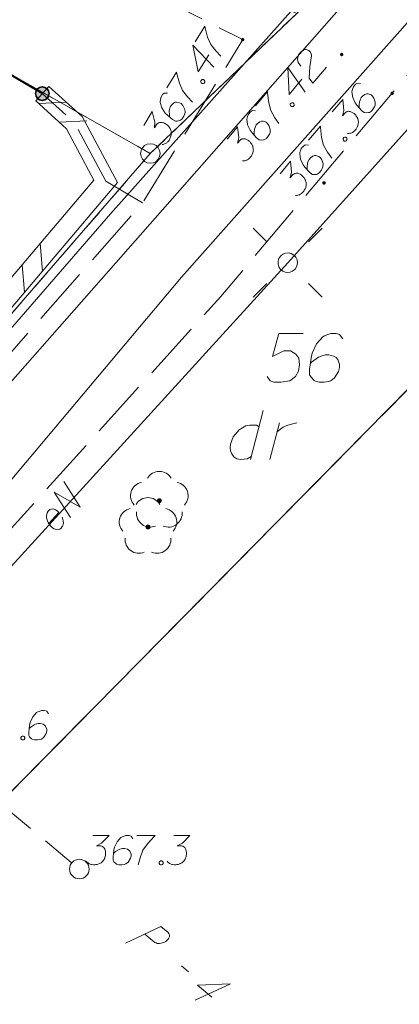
# Model space of a CAD drawing. Header units: metres. Extents: x 5555129 to 5556676, y 5635595 to 5636517.
# Tile 98 of 256: x 5555373 to 5555382, y 5636394 to 5636419. Entities that reach past the tile are written whole.
import ezdxf

# ---------------------------------------------------------------- set-up
doc = ezdxf.new("R2010")
doc.units = ezdxf.units.M
doc.header["$MEASUREMENT"] = 0
for name, pattern in [('03-linia 3 1', [2, 1.5, -0.5]), ('L_0_04', [1.5, 1, -0.5]), ('L_0_06', [2, 1.5, -0.5]), ('PRZER1-1', [2, 1, -1]), ('PRZER3-1', [4, 3, -1])]:
    doc.linetypes.add(name, pattern=pattern)
for name, color, linetype, lineweight in [('#digitalizacja', 7, 'Continuous', 18), ('#przekroje', 7, 'L_0_04', 18), ('#skartowane', 7, 'Continuous', 18), ('#zmodyfikowane', 7, 'Continuous', 18)]:
    doc.layers.add(name, color=color, linetype=linetype, lineweight=lineweight)
for name, color, linetype, lineweight, true_color in [('GEPPGD', 7, 'Continuous', 18, 0x008000), ('GESDZI', 7, 'Continuous', 18, 0x0a0909), ('GESDZI_O', 7, 'Continuous', 18, 0x0a0909), ('GESKKL', 7, 'PRZER3-1', 18, 0x008000), ('GESUZY', 7, 'PRZER1-1', 18, 0x008000), ('GESUZY_O', 7, 'PRZER1-1', 18, 0x008000), ('GULENN', 1, 'Continuous', 18, 0xff0000), ('GULENN_O', 1, 'Continuous', 18, 0xff0000)]:
    doc.layers.add(name, color=color, linetype=linetype, lineweight=lineweight, true_color=true_color)

# ---------------------------------------------------------------- blocks, each defined once
blk = doc.blocks.new('EPPGS')
at = {"color": 0, "flags": 128}
blk.add_lwpolyline([(0.5, 0), (0.475528, -0.154508), (0.404508, -0.293893), (0.293893, -0.404508), (0.154508, -0.475528), (0, -0.5), (-0.154508, -0.475528), (-0.293893, -0.404508), (-0.404508, -0.293893), (-0.475528, -0.154508), (-0.5, 0), (-0.475528, 0.154508), (-0.404508, 0.293893), (-0.293893, 0.404508), (-0.154508, 0.475528), (0, 0.5), (0.154508, 0.475528), (0.293893, 0.404508), (0.404508, 0.293893), (0.475528, 0.154508), (0.5, 0)], close=True, dxfattribs=at)
blk = doc.blocks.new('EPPGN')
blk.add_hatch(color=0).paths.add_polyline_path([(0, -0.09), (-0.027812, -0.085595), (-0.052901, -0.072812), (-0.072812, -0.052901), (-0.085595, -0.027812), (-0.09, 0), (-0.085595, 0.027812), (-0.072812, 0.052901), (-0.052901, 0.072812), (-0.027812, 0.085595), (0, 0.09), (0.027812, 0.085595), (0.052901, 0.072812), (0.072812, 0.052901), (0.085595, 0.027812), (0.09, 0), (0.085595, -0.027812), (0.072812, -0.052901), (0.052901, -0.072812), (0.027812, -0.085595)])
blk = doc.blocks.new('SUSM01_01_2')
at = {"color": 0, "flags": 128}
for points in [[(-0.353553, 0.353553), (-0.212132, 0.212132)], [(0.353553, 0.353553), (0.212132, 0.212132)], [(-0.353553, -0.353553), (-0.212132, -0.212132)], [(0.353553, -0.353553), (0.212132, -0.212132)]]:
    blk.add_lwpolyline(points, dxfattribs=at)
blk.add_lwpolyline([(0.1, 0), (0.093969, -0.034202), (0.076604, -0.064279), (0.05, -0.086603), (0.025882, -0.096593), (0, -0.1), (-0.025882, -0.096593), (-0.05, -0.086603), (-0.073305, -0.068017), (-0.090097, -0.043388), (-0.098883, -0.014904), (-0.098883, 0.014904), (-0.090097, 0.043388), (-0.073305, 0.068017), (-0.05, 0.086603), (-0.022252, 0.097493), (0.007473, 0.09972), (0.036534, 0.093087), (0.062349, 0.078183), (0.082624, 0.056332), (0.095557, 0.029476), (0.1, 0)], close=True, dxfattribs=at)
blk = doc.blocks.new('OBOP02_01')
at = {"linetype": 'Continuous', "lineweight": 18}
blk.add_hatch(color=0, dxfattribs=at).paths.add_polyline_path([(0, -0.1, 1), (0, 0.1, 1)])
at = {"color": 0, "linetype": 'Continuous', "lineweight": 18}
blk.add_circle((0, 0), 0.1, dxfattribs=at)
for centre, radius, start, end in [((0, 0.8), 0.7, 29.8459, 150.1541), ((-0.77, 0.25), 0.7, 101.6336, 222.6627), ((0.77, 0.25), 0.7, 317.3373, 78.3664), ((-0.46, -0.64), 0.71, 174.3693, 292.5572), ((0.46, -0.64), 0.71, 247.4428, 5.6307)]:
    blk.add_arc(centre, radius, start, end, dxfattribs=at)
blk = doc.blocks.new('SLU')
at = {"color": 0, "linetype": 'Continuous', "lineweight": 18}
blk.add_wipeout([(0, -0.5), (0.25, -0.433), (0.433, -0.25), (0.5, 0), (0.433, 0.25), (0.25, 0.433), (0, 0.5), (-0.25, 0.433), (-0.433, 0.25), (-0.5, 0), (-0.433, -0.25), (-0.25, -0.433)], dxfattribs=at)
blk.add_circle((0, 0), 0.5, dxfattribs=at)
blk = doc.blocks.new('*U1661')
at = {"layer": 'GESUZY_O', "color": 96, "linetype": 'ByBlock', "lineweight": 18, "true_color": 0x008000}
blk.add_line((5555378.836, 5636408.883), (5555378.511, 5636407.633), dxfattribs=at)
at = {"layer": 'GESUZY_O', "color": 96, "linetype": 'ByBlock', "lineweight": 18, "true_color": 0x008000, "flags": 128}
blk.add_lwpolyline([(5555378.728, 5636408.47), (5555378.659, 5636408.509), (5555378.492, 5636408.509), (5555378.393, 5636408.489), (5555378.216, 5636408.391), (5555378.068, 5636408.214), (5555377.999, 5636408.027), (5555377.99, 5636407.928), (5555377.999, 5636407.85), (5555378.029, 5636407.781), (5555378.088, 5636407.702), (5555378.157, 5636407.653), (5555378.265, 5636407.633), (5555378.344, 5636407.643), (5555378.423, 5636407.653), (5555378.531, 5636407.712)], dxfattribs=at)
blk = doc.blocks.new('*U1662')
at = {"layer": 'GESUZY_O', "color": 96, "linetype": 'ByBlock', "lineweight": 18, "true_color": 0x008000}
blk.add_line((5555379.003, 5636407.633), (5555379.249, 5636408.568), dxfattribs=at)
at = {"layer": 'GESUZY_O', "color": 96, "linetype": 'ByBlock', "lineweight": 18, "true_color": 0x008000, "flags": 128}
blk.add_lwpolyline([(5555379.19, 5636408.342), (5555379.239, 5636408.381), (5555379.348, 5636408.46), (5555379.466, 5636408.509), (5555379.554, 5636408.539), (5555379.692, 5636408.568)], dxfattribs=at)

msp = doc.modelspace()

# ---------------------------------------------------------------- hatches: boundary and pattern name
at = {"layer": '#skartowane', "linetype": 'Continuous', "lineweight": 18}
h = msp.add_hatch(color=7, dxfattribs=at)
edge = h.paths.add_edge_path()
edge.add_arc((5555378.31, 5636418.36), 0.045, 0, 360)
h = msp.add_hatch(color=7, dxfattribs=at)
edge = h.paths.add_edge_path()
edge.add_arc((5555380.84, 5636417.98), 0.045, 0, 360)
at = {"layer": '#skartowane', "linetype": 'Continuous', "lineweight": 35}
h = msp.add_hatch(color=7, dxfattribs=at)
edge = h.paths.add_edge_path()
edge.add_arc((5555373.19, 5636416.98), 0.175, 0, 360)
at = {"layer": '#skartowane', "linetype": 'Continuous', "lineweight": 18}
h = msp.add_hatch(color=7, dxfattribs=at)
edge = h.paths.add_edge_path()
edge.add_arc((5555382.13, 5636416.99), 0.045, 0, 360)
h = msp.add_hatch(color=7, dxfattribs=at)
edge = h.paths.add_edge_path()
edge.add_arc((5555374.14, 5636397.17), 0.045, 0, 360)

# ---------------------------------------------------------------- linework, layer by layer
at = {"layer": '#digitalizacja', "color": 1, "linetype": 'Continuous', "lineweight": 18, "flags": 128}
msp.add_lwpolyline([(5555369.80743, 5636408.0061), (5555374.93344, 5636413.90969), (5555379.67803, 5636419.23621)], dxfattribs=at)
at = {"layer": '#przekroje', "color": 7, "linetype": 'Continuous'}
msp.add_line((5555376.74265, 5636394.69183), (5555376.92633, 5636394.54095), dxfattribs=at)
at = {"layer": '#przekroje', "color": 7, "lineweight": 18, "flags": 128}
msp.add_lwpolyline([(5555360.58958, 5636408.439), (5555374.13592, 5636397.16746)], dxfattribs=at)
at = {"layer": '#przekroje', "color": 7, "linetype": 'Continuous', "flags": 128}
for points in [[(5555375.31874, 5636395.27454), (5555376.22156, 5636395.69765), (5555376.40525, 5636395.54677), (5555376.42487, 5636395.52141), (5555376.43173, 5636395.50668), (5555376.43942, 5636395.47278), (5555376.43865, 5636395.44597), (5555376.42764, 5636395.41834), (5555376.41055, 5636395.38645), (5555376.37738, 5636395.34958), (5555376.34589, 5636395.32042), (5555376.31172, 5636395.30257), (5555376.28362, 5636395.28897), (5555376.25122, 5636395.2789), (5555376.22483, 5636395.27314), (5555376.18812, 5636395.26661), (5555376.15309, 5636395.2678), (5555376.12838, 5636395.26975), (5555376.09506, 5636395.27878), (5555376.06782, 5636395.29206), (5555375.81156, 5636395.50256)], [(5555377.52113, 5636393.89656), (5555377.15381, 5636394.19827), (5555377.99833, 5636394.2382), (5555377.09551, 5636393.81509)]]:
    msp.add_lwpolyline(points, dxfattribs=at)
at = {"layer": '#przekroje', "color": 7}
msp.add_point((5555374.13592, 5636397.16746), dxfattribs=at)
at = {"layer": '#skartowane', "color": 7, "linetype": 'Continuous', "lineweight": 35}
msp.add_line((5555361.38, 5636423.9), (5555373.19, 5636416.98), dxfattribs=at)
at = {"layer": '#skartowane', "color": 36, "linetype": 'Continuous', "lineweight": 18, "true_color": 0x803300}
msp.add_line((5555359.31, 5636394.76), (5555383.1, 5636421.78), dxfattribs=at)
at = {"layer": '#skartowane', "color": 7, "linetype": 'Continuous', "lineweight": 18}
for p, q in [((5555373.35749, 5636417.1656), (5555373.02251, 5636416.7944)), ((5555373.80556, 5636416.76124), (5555373.09938, 5636416.72503)), ((5555374.33051, 5636416.28751), (5555373.62433, 5636416.25129)), ((5555373.19028, 5636412.44359), (5555373.13235, 5636413.14832)), ((5555372.73294, 5636411.90431), (5555372.675, 5636412.60904))]:
    msp.add_line(p, q, dxfattribs=at)
at = {"layer": '#skartowane', "color": 7, "linetype": '03-linia 3 1', "lineweight": 18}
msp.add_line((5555375.75, 5636414.19), (5555374.81, 5636414.74), dxfattribs=at)
at = {"layer": '#skartowane', "color": 7, "linetype": 'L_0_06', "lineweight": 18, "flags": 128}
msp.add_lwpolyline([(5555466.73, 5636461.06), (5555459.42, 5636465.04), (5555457.02, 5636465.41), (5555452.63, 5636465.61), (5555446.85, 5636465.37), (5555441.62, 5636464.51), (5555435.7, 5636462.77), (5555429.61, 5636460.27), (5555423.1, 5636457.3), (5555417.2, 5636453.95), (5555413.63, 5636451.67), (5555409.04, 5636447.68), (5555404.73, 5636443.33), (5555401.32, 5636439.67), (5555382.13, 5636416.99), (5555377.75, 5636411.8), (5555368.65, 5636401.73), (5555358.12, 5636389.68), (5555351.83, 5636382.05), (5555348.89, 5636378.21), (5555346.63, 5636374.93), (5555343.77, 5636370.29), (5555340.53, 5636363.52), (5555337.7, 5636355.88), (5555335.13, 5636347.53), (5555332.44, 5636339.45), (5555328.49, 5636328.74), (5555326.7, 5636324.3), (5555322.46, 5636312.61), (5555317.05, 5636297.8), (5555313.91, 5636289.91), (5555311.07, 5636291.5), (5555314.46, 5636298.64), (5555320.4, 5636315), (5555321.1, 5636318.34), (5555320.31, 5636318.97), (5555318.92, 5636319.26), (5555318.24, 5636323.4), (5555317.55, 5636325.21), (5555315.06, 5636326.83), (5555316.44, 5636329.16), (5555319.62, 5636328.9), (5555323.95, 5636328.36), (5555325.47, 5636329.83), (5555326.77, 5636332.37), (5555329.72, 5636340.51), (5555332.43, 5636348.61), (5555334.87, 5636356.71), (5555337.79, 5636364.47), (5555340.99, 5636371.16), (5555344.19, 5636376.65), (5555346.4, 5636379.74), (5555349.41, 5636383.74), (5555355.85, 5636391.61), (5555363.7, 5636400.4), (5555366.42, 5636403.59), (5555375.75, 5636414.19), (5555378.31, 5636418.36), (5555373.52, 5636420.79), (5555376.43, 5636424.38), (5555377.28, 5636425.23), (5555380.03, 5636423.16), (5555380.65, 5636423.75), (5555382.52, 5636422.14), (5555399.27, 5636441.57), (5555402.64, 5636445.3), (5555406.76, 5636449.37), (5555411.7, 5636453.77), (5555415.38, 5636456.22), (5555420.94, 5636459.52), (5555420.73, 5636460.05), (5555422.54, 5636460.95), (5555422.89, 5636460.42), (5555428.37, 5636462.98), (5555434.53, 5636465.46), (5555440.65, 5636467.74), (5555449.09, 5636469.87), (5555449.84, 5636470.61), (5555452.54, 5636472.11), (5555453.14, 5636471.36), (5555454.76, 5636472.78), (5555456.32, 5636474.81), (5555457.67, 5636477.44), (5555459.8, 5636481.39), (5555462.71, 5636485.66), (5555464.78, 5636483.78), (5555461.58, 5636479.17), (5555460.92, 5636476.08), (5555461.24, 5636473.64), (5555465.24, 5636467.56), (5555467.69, 5636464.02), (5555466.73, 5636461.06)], close=True, dxfattribs=at)
at = {"layer": '#skartowane', "color": 7, "linetype": 'Continuous', "lineweight": 18, "flags": 128}
for points in [[(5555377.09174, 5636418.3028), (5555377.33889, 5636418.7054), (5555377.34867, 5636418.6648), (5555377.41502, 5636418.42307), (5555377.49414, 5636418.23592), (5555377.62318, 5636418.07355), (5555377.74944, 5636417.94061)], [(5555377.44184, 5636417.97013), (5555377.17614, 5636417.53733), (5555377.03924, 5636418.21729), (5555377.57336, 5636417.65379)], [(5555379.79761, 5636417.68006), (5555379.73091, 5636417.77492), (5555379.70723, 5636417.85673), (5555379.71893, 5636417.91645), (5555379.73968, 5636417.96843), (5555379.76182, 5636418.00389), (5555379.78083, 5636418.02642), (5555379.81969, 5636418.06323), (5555379.85156, 5636418.08269), (5555379.86744, 5636418.09242), (5555379.90386, 5636418.10804), (5555379.93337, 5636418.10638), (5555379.95904, 5636418.10017), (5555379.97632, 5636418.09325), (5555379.99821, 5636418.08257), (5555380.02081, 5636418.06349), (5555380.0395, 5636418.03993), (5555380.0493, 5636418.024), (5555380.05973, 5636417.99974), (5555380.06633, 5636417.97093), (5555380.06843, 5636417.94603), (5555380.02511, 5636417.66573), (5555380.00744, 5636417.37934), (5555380.10264, 5636417.24486), (5555380.44924, 5636417.65556)], [(5555376.36884, 5636417.12528), (5555376.616, 5636417.52788), (5555376.62578, 5636417.48728), (5555376.69213, 5636417.24555), (5555376.77125, 5636417.05839), (5555376.90029, 5636416.89603), (5555377.02655, 5636416.76308)], [(5555379.82578, 5636417.34721), (5555379.49825, 5636416.9591), (5555379.46475, 5636417.65189), (5555379.90843, 5636417.01474)], [(5555373.35749, 5636417.1656), (5555374.20999, 5636416.39627), (5555375.1105, 5636414.70781), (5555368.02853, 5636406.35712), (5555366.20778, 5636407.90977)], [(5555377.24061, 5636417.30374), (5555377.25608, 5636417.32894), (5555377.27539, 5636417.33782), (5555377.30481, 5636417.3406), (5555377.33002, 5636417.32513), (5555377.34085, 5636417.29763), (5555377.34167, 5636417.2764), (5555377.3262, 5636417.25119), (5555377.30689, 5636417.24232), (5555377.27747, 5636417.23954), (5555377.25227, 5636417.25501), (5555377.24143, 5636417.2825), (5555377.24061, 5636417.30374)], [(5555381.32114, 5636417.24185), (5555381.24107, 5636417.24761), (5555381.19325, 5636417.21849), (5555381.13993, 5636417.15531), (5555381.11989, 5636417.09494), (5555381.10607, 5636417.06025), (5555381.10057, 5636417.0262), (5555381.12086, 5636416.88544), (5555381.18731, 5636416.74442), (5555381.23449, 5636416.68137), (5555381.35016, 5636416.55284), (5555381.41782, 5636416.49574), (5555381.46013, 5636416.49094), (5555381.5267, 5636416.49658), (5555381.54718, 5636416.50253), (5555381.59884, 5636416.53621), (5555381.64832, 5636416.59484), (5555381.67738, 5636416.64758), (5555381.69504, 5636416.68683), (5555381.69703, 5636416.76242), (5555381.66291, 5636416.86849), (5555381.62917, 5636416.92008), (5555381.59307, 5636416.95055), (5555381.51536, 5636416.97756), (5555381.47759, 5636416.97852), (5555381.43285, 5636416.96213), (5555381.37358, 5636416.91943), (5555381.33933, 5636416.87885), (5555381.31098, 5636416.81772), (5555381.29785, 5636416.77477), (5555381.28825, 5636416.69014), (5555381.288, 5636416.64399), (5555381.29005, 5636416.61902)], [(5555376.3868, 5636416.99651), (5555376.30677, 5636416.99021), (5555376.26385, 5636416.95425), (5555376.2206, 5636416.8838), (5555376.20983, 5636416.82111), (5555376.20136, 5636416.78474), (5555376.20102, 5636416.75025), (5555376.24218, 5636416.61411), (5555376.329, 5636416.48465), (5555376.38509, 5636416.42937), (5555376.51871, 5636416.31962), (5555376.59416, 5636416.27331), (5555376.63671, 5636416.2749), (5555376.70169, 5636416.29044), (5555376.72105, 5636416.2994), (5555376.76708, 5636416.34043), (5555376.80722, 5636416.40582), (5555376.82805, 5636416.46232), (5555376.83963, 5636416.50376), (5555376.83027, 5636416.57881), (5555376.78064, 5636416.67856), (5555376.73956, 5636416.72452), (5555376.6993, 5636416.74923), (5555376.61842, 5636416.7643), (5555376.58094, 5636416.75959), (5555376.53915, 5636416.73668), (5555376.48694, 5636416.68558), (5555376.45916, 5636416.64033), (5555376.44029, 5636416.57564), (5555376.43375, 5636416.53121), (5555376.43693, 5636416.4461), (5555376.4436, 5636416.40044), (5555376.44936, 5636416.37606)], [(5555378.63833, 5636416.67263), (5555378.94301, 5636417.03366), (5555378.9466, 5636416.99206), (5555378.97599, 5636416.74312), (5555379.02618, 5636416.54622), (5555379.12943, 5636416.36636), (5555379.23435, 5636416.216)], [(5555373.02251, 5636416.7944), (5555373.81001, 5636416.08373), (5555374.5095, 5636414.77219), (5555367.97147, 5636407.06288), (5555366.53222, 5636408.29023)], [(5555379.527, 5636416.71848), (5555379.54607, 5636416.74108), (5555379.56649, 5636416.74697), (5555379.596, 5636416.74531), (5555379.61859, 5636416.72624), (5555379.62519, 5636416.69743), (5555379.62282, 5636416.67631), (5555379.60375, 5636416.65371), (5555379.58333, 5636416.64782), (5555379.55382, 5636416.64948), (5555379.53122, 5636416.66856), (5555379.52462, 5636416.69736), (5555379.527, 5636416.71848)], [(5555380.59912, 5636416.51448), (5555380.86571, 5636416.83038), (5555380.89344, 5636416.55193), (5555380.85933, 5636416.41073), (5555380.92788, 5636416.49196), (5555380.94759, 5636416.50623), (5555380.95976, 5636416.51142), (5555380.97185, 5636416.51666), (5555380.98402, 5636416.52185), (5555381.01276, 5636416.52851), (5555381.03395, 5636416.52608), (5555381.05507, 5636416.52371), (5555381.07248, 5636416.5168), (5555381.11165, 5636416.49919), (5555381.14251, 5636416.48082), (5555381.15608, 5636416.46937), (5555381.17413, 5636416.45413), (5555381.19743, 5636416.4268), (5555381.21164, 5636416.40702), (5555381.22592, 5636416.38731), (5555381.23558, 5636416.37137), (5555381.24083, 5636416.35927), (5555381.24602, 5636416.34711), (5555381.25126, 5636416.33501), (5555381.25722, 5636416.31453), (5555381.26381, 5636416.28572), (5555381.26592, 5636416.26082), (5555381.26733, 5636416.24418), (5555381.2649, 5636416.22299), (5555381.26253, 5636416.20187), (5555381.25632, 5636416.1762), (5555381.25325, 5636416.16334), (5555381.23559, 5636416.12409), (5555381.21722, 5636416.09324), (5555381.20653, 5636416.07135), (5555381.1799, 5636416.03979), (5555381.14488, 5636416.00753), (5555381.12895, 5636415.99773), (5555381.11301, 5636415.98807), (5555381.09707, 5636415.97827), (5555381.07665, 5636415.97239), (5555381.05617, 5636415.96643), (5555381.01911, 5636415.95914), (5555380.9896, 5636415.9608)], [(5555375.78189, 5636416.16918), (5555375.99815, 5636416.52146), (5555376.06728, 5636416.2503), (5555376.05471, 5636416.10558), (5555376.11032, 5636416.19617), (5555376.12767, 5636416.21323), (5555376.13892, 5636416.22018), (5555376.15009, 5636416.22718), (5555376.16134, 5636416.23413), (5555376.18876, 5636416.24502), (5555376.21008, 5636416.24579), (5555376.23131, 5636416.24661), (5555376.24956, 5636416.24239), (5555376.29093, 5636416.23085), (5555376.32419, 5636416.21731), (5555376.33933, 5636416.20802), (5555376.35946, 5636416.19566), (5555376.38659, 5636416.17213), (5555376.4036, 5636416.1547), (5555376.42067, 5636416.13735), (5555376.43261, 5636416.12303), (5555376.43961, 5636416.11186), (5555376.44656, 5636416.10061), (5555376.45356, 5636416.08944), (5555376.46252, 5636416.07008), (5555376.47336, 5636416.04258), (5555376.47917, 5636416.01828), (5555376.48306, 5636416.00204), (5555376.48383, 5636415.98072), (5555376.48465, 5636415.95948), (5555376.48236, 5636415.93318), (5555376.48125, 5636415.92), (5555376.46967, 5636415.87855), (5555376.45612, 5636415.84529), (5555376.44884, 5636415.82205), (5555376.42723, 5636415.78686), (5555376.39745, 5636415.74971), (5555376.38316, 5636415.73764), (5555376.36884, 5636415.7257), (5555376.35456, 5636415.71363), (5555376.33525, 5636415.70475), (5555376.31589, 5636415.69579), (5555376.28034, 5636415.68302), (5555376.25092, 5636415.68025)], [(5555378.6368, 5636416.54263), (5555378.55672, 5636416.54839), (5555378.5089, 5636416.51927), (5555378.45558, 5636416.45609), (5555378.43555, 5636416.39572), (5555378.42172, 5636416.36103), (5555378.41622, 5636416.32698), (5555378.43652, 5636416.18622), (5555378.50296, 5636416.04521), (5555378.55014, 5636415.98215), (5555378.66581, 5636415.85362), (5555378.73347, 5636415.79652), (5555378.77578, 5636415.79172), (5555378.84235, 5636415.79736), (5555378.86283, 5636415.80331), (5555378.91449, 5636415.83699), (5555378.96397, 5636415.89562), (5555378.99303, 5636415.94837), (5555379.0107, 5636415.98761), (5555379.01268, 5636416.0632), (5555378.97856, 5636416.16927), (5555378.94483, 5636416.22086), (5555378.90872, 5636416.25133), (5555378.83101, 5636416.27834), (5555378.79324, 5636416.2793), (5555378.7485, 5636416.26291), (5555378.68923, 5636416.22021), (5555378.65498, 5636416.17963), (5555378.62663, 5636416.1185), (5555378.6135, 5636416.07555), (5555378.6039, 5636415.99092), (5555378.60365, 5636415.94477), (5555378.6057, 5636415.9198)], [(5555379.98975, 5636415.79242), (5555380.29443, 5636416.15345), (5555380.29802, 5636416.11185), (5555380.32741, 5636415.86291), (5555380.37759, 5636415.66601), (5555380.48085, 5636415.48615), (5555380.58577, 5636415.33579)], [(5555377.91477, 5636415.81526), (5555378.18137, 5636416.13116), (5555378.20909, 5636415.85271), (5555378.17498, 5636415.71151), (5555378.24353, 5636415.79274), (5555378.26325, 5636415.80701), (5555378.27541, 5636415.8122), (5555378.28751, 5636415.81744), (5555378.29967, 5636415.82263), (5555378.32841, 5636415.82929), (5555378.3496, 5636415.82686), (5555378.37072, 5636415.82449), (5555378.38813, 5636415.81758), (5555378.4273, 5636415.79998), (5555378.45816, 5636415.7816), (5555378.47173, 5636415.77015), (5555378.48978, 5636415.75491), (5555378.51308, 5636415.72758), (5555378.5273, 5636415.7078), (5555378.54157, 5636415.68809), (5555378.55123, 5636415.67215), (5555378.55648, 5636415.66005), (5555378.56167, 5636415.64789), (5555378.56692, 5636415.63579), (5555378.57287, 5636415.61531), (5555378.57947, 5636415.5865), (5555378.58158, 5636415.5616), (5555378.58298, 5636415.54496), (5555378.58055, 5636415.52377), (5555378.57818, 5636415.50265), (5555378.57198, 5636415.47698), (5555378.56891, 5636415.46412), (5555378.55124, 5636415.42487), (5555378.53287, 5636415.39402), (5555378.52218, 5636415.37213), (5555378.49555, 5636415.34057), (5555378.46054, 5636415.30831), (5555378.4446, 5636415.29851), (5555378.42866, 5636415.28885), (5555378.41273, 5636415.27905), (5555378.39231, 5636415.27317), (5555378.37182, 5636415.26721), (5555378.33476, 5636415.25992), (5555378.30525, 5636415.26158)], [(5555379.98821, 5636415.66242), (5555379.90814, 5636415.66818), (5555379.86032, 5636415.63906), (5555379.807, 5636415.57588), (5555379.78697, 5636415.51551), (5555379.77314, 5636415.48082), (5555379.76764, 5636415.44677), (5555379.78794, 5636415.30601), (5555379.85438, 5636415.165), (5555379.90156, 5636415.10194), (5555380.01723, 5636414.97341), (5555380.08489, 5636414.91631), (5555380.1272, 5636414.91151), (5555380.19377, 5636414.91715), (5555380.21425, 5636414.9231), (5555380.26591, 5636414.95678), (5555380.31539, 5636415.01541), (5555380.34445, 5636415.06816), (5555380.36212, 5636415.1074), (5555380.3641, 5636415.18299), (5555380.32998, 5636415.28906), (5555380.29624, 5636415.34065), (5555380.26014, 5636415.37112), (5555380.18243, 5636415.39813), (5555380.14466, 5636415.39909), (5555380.09992, 5636415.3827), (5555380.04065, 5636415.34), (5555380.0064, 5636415.29942), (5555379.97805, 5636415.23829), (5555379.96492, 5636415.19534), (5555379.95532, 5636415.11071), (5555379.95507, 5636415.06456), (5555379.95712, 5636415.03959)], [(5555380.87841, 5636415.83827), (5555380.89749, 5636415.86087), (5555380.91791, 5636415.86676), (5555380.94741, 5636415.8651), (5555380.97001, 5636415.84603), (5555380.97661, 5636415.81722), (5555380.97424, 5636415.7961), (5555380.95517, 5636415.7735), (5555380.93475, 5636415.76761), (5555380.90524, 5636415.76927), (5555380.88264, 5636415.78835), (5555380.87604, 5636415.81715), (5555380.87841, 5636415.83827)], [(5555379.26619, 5636414.93505), (5555379.53278, 5636415.25095), (5555379.56051, 5636414.9725), (5555379.5264, 5636414.8313), (5555379.59495, 5636414.91253), (5555379.61466, 5636414.9268), (5555379.62683, 5636414.93199), (5555379.63892, 5636414.93723), (5555379.65109, 5636414.94242), (5555379.67983, 5636414.94908), (5555379.70102, 5636414.94665), (5555379.72214, 5636414.94428), (5555379.73955, 5636414.93737), (5555379.77872, 5636414.91977), (5555379.80958, 5636414.90139), (5555379.82315, 5636414.88994), (5555379.8412, 5636414.8747), (5555379.8645, 5636414.84737), (5555379.87871, 5636414.82759), (5555379.89299, 5636414.80788), (5555379.90265, 5636414.79194), (5555379.9079, 5636414.77984), (5555379.91309, 5636414.76768), (5555379.91833, 5636414.75558), (5555379.92429, 5636414.7351), (5555379.93089, 5636414.70629), (5555379.93299, 5636414.68139), (5555379.9344, 5636414.66475), (5555379.93197, 5636414.64356), (5555379.9296, 5636414.62244), (5555379.92339, 5636414.59677), (5555379.92032, 5636414.58391), (5555379.90266, 5636414.54466), (5555379.88429, 5636414.51381), (5555379.8736, 5636414.49192), (5555379.84697, 5636414.46036), (5555379.81196, 5636414.4281), (5555379.79602, 5636414.4183), (5555379.78008, 5636414.40864), (5555379.76415, 5636414.39884), (5555379.74372, 5636414.39296), (5555379.72324, 5636414.387), (5555379.68618, 5636414.37971), (5555379.65667, 5636414.38137)], [(5555373.3498, 5636401.13438), (5555373.30256, 5636401.19929), (5555373.24946, 5636401.21705), (5555373.16678, 5636401.21705), (5555373.10773, 5636401.19343), (5555373.0723, 5636401.18162), (5555373.04273, 5636401.16386), (5555372.94825, 5636401.05756), (5555372.88334, 5636400.91584), (5555372.86558, 5636400.83912), (5555372.84196, 5636400.66782), (5555372.84196, 5636400.57929), (5555372.86558, 5636400.54386), (5555372.91282, 5636400.49662), (5555372.93058, 5636400.48481), (5555372.98963, 5636400.46705), (5555373.06635, 5636400.46705), (5555373.1254, 5636400.47886), (5555373.16678, 5636400.49067), (5555373.22584, 5636400.53791), (5555373.28489, 5636400.63239), (5555373.30256, 5636400.69145), (5555373.30256, 5636400.73869), (5555373.27308, 5636400.8155), (5555373.24946, 5636400.84498), (5555373.20807, 5636400.8686), (5555373.13721, 5636400.88636), (5555373.08411, 5636400.88636), (5555373.01911, 5636400.8686), (5555372.97782, 5636400.85093), (5555372.90696, 5636400.80369), (5555372.87153, 5636400.77412), (5555372.85377, 5636400.75645)], [(5555372.67661, 5636400.56748), (5555372.70618, 5636400.56748), (5555372.72385, 5636400.55567), (5555372.74161, 5636400.53205), (5555372.74161, 5636400.50248), (5555372.72385, 5636400.47886), (5555372.70618, 5636400.46705), (5555372.67661, 5636400.46705), (5555372.65894, 5636400.47886), (5555372.64118, 5636400.50248), (5555372.64118, 5636400.53205), (5555372.65894, 5636400.55567), (5555372.67661, 5636400.56748)], [(5555375.5051, 5636397.9439), (5555375.45786, 5636398.00881), (5555375.40476, 5636398.02657), (5555375.32209, 5636398.02657), (5555375.26304, 5636398.00295), (5555375.22761, 5636397.99114), (5555375.19803, 5636397.97338), (5555375.10355, 5636397.86709), (5555375.03864, 5636397.72536), (5555375.02088, 5636397.64864), (5555374.99726, 5636397.47735), (5555374.99726, 5636397.38881), (5555375.02088, 5636397.35338), (5555375.06812, 5636397.30614), (5555375.08588, 5636397.29433), (5555375.14493, 5636397.27657), (5555375.22166, 5636397.27657), (5555375.28071, 5636397.28838), (5555375.32209, 5636397.30019), (5555375.38114, 5636397.34743), (5555375.44019, 5636397.44192), (5555375.45786, 5636397.50097), (5555375.45786, 5636397.54821), (5555375.42838, 5636397.62502), (5555375.40476, 5636397.6545), (5555375.36338, 5636397.67812), (5555375.29252, 5636397.69588), (5555375.23942, 5636397.69588), (5555375.17441, 5636397.67812), (5555375.13312, 5636397.66045), (5555375.06226, 5636397.61321), (5555375.02683, 5636397.58364), (5555375.00907, 5636397.56597)], [(5555375.60544, 5636398.02657), (5555376.07786, 5636398.02657), (5555376.04838, 5636397.997), (5555375.87708, 5636397.81399), (5555375.75898, 5636397.64864), (5555375.68812, 5636397.45373), (5555375.64088, 5636397.27657)], [(5555376.55027, 5636398.02657), (5555376.96363, 5636398.02657), (5555376.76871, 5636397.8258), (5555376.6388, 5636397.76079), (5555376.74509, 5636397.76079), (5555376.76871, 5636397.75493), (5555376.78052, 5636397.74898), (5555376.79233, 5636397.74312), (5555376.80414, 5636397.73717), (5555376.82777, 5636397.7195), (5555376.83958, 5636397.70174), (5555376.85139, 5636397.68407), (5555376.85734, 5636397.66631), (5555376.86915, 5636397.62502), (5555376.87501, 5636397.58959), (5555376.87501, 5636397.57183), (5555376.87501, 5636397.54821), (5555376.86915, 5636397.51278), (5555376.8632, 5636397.48916), (5555376.85734, 5636397.46554), (5555376.85139, 5636397.44787), (5555376.84553, 5636397.43606), (5555376.83958, 5636397.42425), (5555376.83372, 5636397.41244), (5555376.82191, 5636397.39467), (5555376.80414, 5636397.37105), (5555376.78647, 5636397.35338), (5555376.77466, 5636397.34157), (5555376.7569, 5636397.32976), (5555376.73923, 5636397.31795), (5555376.71561, 5636397.30614), (5555376.7038, 5636397.30019), (5555376.66242, 5636397.28838), (5555376.62699, 5636397.28252), (5555376.60337, 5636397.27657), (5555376.56208, 5636397.27657), (5555376.51484, 5636397.28252), (5555376.49708, 5636397.28838), (5555376.47941, 5636397.29433), (5555376.46165, 5636397.30019), (5555376.44398, 5636397.312), (5555376.42621, 5636397.32381), (5555376.39673, 5636397.34743), (5555376.37897, 5636397.37105)], [(5555376.21363, 5636397.377), (5555376.2432, 5636397.377), (5555376.26087, 5636397.36519), (5555376.27863, 5636397.34157), (5555376.27863, 5636397.312), (5555376.26087, 5636397.28838), (5555376.2432, 5636397.27657), (5555376.21363, 5636397.27657), (5555376.19596, 5636397.28838), (5555376.1782, 5636397.312), (5555376.1782, 5636397.34157), (5555376.19596, 5636397.36519), (5555376.21363, 5636397.377)]]:
    msp.add_lwpolyline(points, dxfattribs=at)
at = {"layer": '#skartowane', "color": 7, "linetype": '03-linia 3 1', "lineweight": 18, "flags": 128}
msp.add_lwpolyline([(5555374.81, 5636414.74), (5555374.01, 5636416.24), (5555373.19, 5636416.98)], dxfattribs=at)
at = {"layer": '#skartowane', "color": 7, "linetype": 'Continuous', "lineweight": 35}
msp.add_circle((5555373.19, 5636416.98), 0.175, dxfattribs=at)
at = {"layer": '#skartowane', "color": 96}
for p in [(5555376.18, 5636406.58), (5555375.89, 5636405.91)]:
    msp.add_point(p, dxfattribs=at)
at = {"layer": 'GESDZI', "color": 96, "linetype": 'Continuous', "lineweight": 18, "flags": 128}
for points in [[(5555274.99706, 5636234.97987), (5555279.94368, 5636236.52278), (5555284.47581, 5636241.33749), (5555311.27, 5636293.99), (5555320.16, 5636317.28), (5555322.36827, 5636323.20795), (5555323.59, 5636326.49), (5555326.04, 5636333.05), (5555329.61, 5636344.98), (5555332.15, 5636353.64), (5555334.3, 5636361.82), (5555338.11, 5636369.71), (5555344.55, 5636379.2), (5555375.95, 5636415.45), (5555379.68965, 5636419.03001), (5555405.33335, 5636448.29666), (5555411.97978, 5636454.26968), (5555423.54, 5636462.48), (5555437.09857, 5636466.55428), (5555448.91544, 5636470.37388), (5555453.71968, 5636472.45368), (5555460.79938, 5636470.53368), (5555464.25271, 5636468.49332)], [(5555464.25271, 5636468.49332), (5555468.33214, 5636465.00264), (5555467.11593, 5636460.58944), (5555457.22444, 5636464.58039), (5555451.86782, 5636465.41811), (5555446.83996, 5636464.59669), (5555437.18456, 5636462.45976), (5555430.38282, 5636458.56897), (5555420.66938, 5636454.7141), (5555413.79929, 5636449.56029), (5555402.78931, 5636438.70846), (5555389.73418, 5636423.87277), (5555383.39, 5636416.92), (5555384.32, 5636411.24), (5555356.08, 5636382.6), (5555342.54, 5636360.36), (5555325.26, 5636314.3)], [(5555343.9546, 5636438.82034), (5555363.37812, 5636428.0622), (5555375.7778, 5636420.86619), (5555379.68965, 5636419.03001), (5555375.95, 5636415.45), (5555341.09672, 5636435.29343)], [(5555341.09672, 5636435.29343), (5555375.95, 5636415.45), (5555344.55, 5636379.2), (5555340.68777, 5636381.59506), (5555311.77024, 5636399.0966)], [(5555325.26, 5636314.3), (5555342.54, 5636360.36), (5555356.08, 5636382.6), (5555384.32, 5636411.24), (5555401.07586, 5636390.28213), (5555395.51948, 5636378.33868), (5555392.6567, 5636365.6591), (5555388.97878, 5636354.02851)]]:
    msp.add_lwpolyline(points, dxfattribs=at)
at = {"layer": 'GESDZI_O', "color": 96, "linetype": 'Continuous', "lineweight": 18, "flags": 128}
for points in [[(5555379.85261, 5636410.85509), (5555379.23249, 5636410.85509), (5555379.07502, 5636410.26457), (5555379.36052, 5636410.41213), (5555379.52775, 5636410.41213), (5555379.66554, 5636410.32363), (5555379.74427, 5636410.22521), (5555379.76396, 5636410.05782), (5555379.73451, 5636409.89058), (5555379.65577, 5636409.75279), (5555379.51799, 5636409.64446), (5555379.28178, 5636409.60509), (5555379.10463, 5636409.60509), (5555379.01597, 5636409.64446), (5555378.93724, 5636409.75279)], [(5555380.86625, 5636410.7173), (5555380.78752, 5636410.82549), (5555380.69902, 5636410.85509), (5555380.56123, 5636410.85509), (5555380.46281, 5636410.81572), (5555380.40376, 5636410.79604), (5555380.35447, 5636410.76644), (5555380.197, 5636410.58928), (5555380.08882, 5636410.35308), (5555380.05922, 5636410.22521), (5555380.01985, 5636409.93971), (5555380.01985, 5636409.79216), (5555380.05922, 5636409.73311), (5555380.13795, 5636409.65438), (5555380.16755, 5636409.63469), (5555380.26597, 5636409.60509), (5555380.39384, 5636409.60509), (5555380.49226, 5636409.62477), (5555380.56123, 5636409.64446), (5555380.65965, 5636409.72319), (5555380.75807, 5636409.88066), (5555380.78752, 5636409.97908), (5555380.78752, 5636410.05782), (5555380.73838, 5636410.18584), (5555380.69902, 5636410.23497), (5555380.63005, 5636410.27434), (5555380.51194, 5636410.30394), (5555380.42344, 5636410.30394), (5555380.31511, 5636410.27434), (5555380.24629, 5636410.24489), (5555380.12818, 5636410.16616), (5555380.06913, 5636410.11687), (5555380.03953, 5636410.08742)]]:
    msp.add_lwpolyline(points, dxfattribs=at)
at = {"layer": 'GESKKL', "color": 96, "linetype": 'PRZER3-1', "lineweight": 18, "ltscale": 0.5, "true_color": 0x008000}
msp.add_lwpolyline([(5555388.97878, 5636354.02851), (5555392.6567, 5636365.6591), (5555395.51948, 5636378.33868), (5555401.07586, 5636390.28213), (5555384.32, 5636411.24), (5555356.08, 5636382.6), (5555342.54, 5636360.36), (5555325.26, 5636314.3), (5555327.28, 5636313.21), (5555358.3389, 5636293.78389), (5555360.4012, 5636298.99261), (5555368.85224, 5636315.79059), (5555371.45592, 5636320.1712)], dxfattribs=at)
at = {"layer": 'GESUZY', "color": 96, "linetype": 'PRZER1-1', "lineweight": 18, "ltscale": 0.5, "true_color": 0x008000}
for points in [[(5555405.33335, 5636448.29666), (5555379.68965, 5636419.03001), (5555375.95, 5636415.45), (5555344.55, 5636379.2), (5555338.11, 5636369.71), (5555334.3, 5636361.82), (5555332.15, 5636353.64)], [(5555341.09754, 5636435.29446), (5555348.68, 5636430.98), (5555375.95, 5636415.45), (5555379.68965, 5636419.03001), (5555375.7778, 5636420.86619), (5555363.37812, 5636428.0622), (5555343.9546, 5636438.82034)], [(5555325.26, 5636314.3), (5555342.54, 5636360.36), (5555356.08, 5636382.6), (5555384.32, 5636411.24)], [(5555388.97878, 5636354.02851), (5555392.6567, 5636365.6591), (5555395.51948, 5636378.33868), (5555401.07586, 5636390.28213), (5555384.32, 5636411.24), (5555356.08, 5636382.6), (5555342.54, 5636360.36), (5555325.26, 5636314.3), (5555327.28, 5636313.21), (5555358.3389, 5636293.78389), (5555360.4012, 5636298.99261), (5555368.85224, 5636315.79059), (5555371.45592, 5636320.1712)]]:
    msp.add_lwpolyline(points, dxfattribs=at)
at = {"layer": 'GULENN', "color": 1, "linetype": 'Continuous', "lineweight": 18, "true_color": 0xff0000, "flags": 128}
msp.add_lwpolyline([(5555305.505, 5636281.74), (5555310.95, 5636292.03), (5555311.4, 5636292.81), (5555313.3, 5636296.19), (5555317.83, 5636308.64), (5555320.12, 5636315.12), (5555321.05, 5636318.7), (5555324.99, 5636317.82), (5555325.46, 5636318.77), (5555330.45, 5636332.92), (5555333.07, 5636339.41), (5555335.66, 5636347.35), (5555336.26, 5636350.83), (5555340.12, 5636361.93), (5555345.05, 5636370.93), (5555348.48, 5636377.1), (5555354.25, 5636384.94), (5555359.73, 5636391.01), (5555379.46, 5636412.66), (5555385.36, 5636419.22), (5555390.59, 5636425.39)], dxfattribs=at)
at = {"layer": 'GULENN_O', "color": 1, "linetype": 'Continuous', "lineweight": 18, "flags": 128}
for points in [[(5555373.91394, 5636406.14716), (5555373.49303, 5636406.79958), (5555374.1598, 5636406.41844), (5555373.73889, 5636407.07086)], [(5555373.35689, 5636405.99863), (5555373.61068, 5636406.27867), (5555373.57086, 5636406.32266), (5555373.52358, 5636406.34957), (5555373.4683, 5636406.36779), (5555373.38137, 5636406.35094), (5555373.33731, 5636406.31118), (5555373.31434, 5636406.26825), (5555373.297, 5636406.19636), (5555373.29987, 5636406.1379), (5555373.32418, 5636406.06806), (5555373.34332, 5636406.01883), (5555373.40188, 5636405.93389), (5555373.44997, 5636405.8903), (5555373.49338, 5636405.85899), (5555373.54025, 5636405.84036), (5555373.63594, 5636405.84927), (5555373.67207, 5636405.88028), (5555373.69939, 5636405.91928), (5555373.70338, 5636405.92369), (5555373.72865, 5636406.00433), (5555373.72584, 5636406.06272), (5555373.7158, 5636406.09568), (5555373.71545, 5636406.10402), (5555373.69583, 5636406.16158)]]:
    msp.add_lwpolyline(points, dxfattribs=at)

# ---------------------------------------------------------------- block references
at = {"layer": '#skartowane', "color": 96, "linetype": 'Continuous', "xscale": 0.5, "yscale": 0.5, "zscale": 0.5}
for p in [(5555376.18, 5636406.58), (5555375.89, 5636405.91)]:
    msp.add_blockref('OBOP02_01', p, dxfattribs=at)
at = {"layer": '#zmodyfikowane', "color": 7, "lineweight": 18, "xscale": 2.499999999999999, "yscale": 2.499999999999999, "zscale": 2.499999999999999, "rotation": 359.9999974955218}
msp.add_blockref('SUSM01_01_2', (5555379.46, 5636412.66), dxfattribs=at)
at = {"layer": 'GEPPGD', "color": 96, "lineweight": 18, "true_color": 0x008000, "xscale": 0.5, "yscale": 0.5, "zscale": 0.5, "rotation": 90}
for name, p in [('EPPGS', (5555375.95, 5636415.45)), ('EPPGN', (5555380.38861, 5636414.69831))]:
    msp.add_blockref(name, p, dxfattribs=at)
at = {"layer": 'GESUZY_O', "color": 96, "linetype": 'Continuous', "lineweight": 18, "true_color": 0x008000}
for name in ['*U1661', '*U1662']:
    msp.add_blockref(name, (0, 0), dxfattribs=at)

# ---------------------------------------------------------------- next in the draw order: block references
at = {"layer": '#przekroje', "color": 7, "linetype": 'Continuous', "xscale": 0.5, "yscale": 0.5, "zscale": 0.5}
msp.add_blockref('SLU', (5555374.13592, 5636397.16746), dxfattribs=at)

# ---------------------------------------------------------------- next in the draw order: linework, layer by layer
at = {"layer": '#digitalizacja', "color": 5, "linetype": 'Continuous', "lineweight": 18, "flags": 128}
msp.add_lwpolyline([(5555407.55789, 5636446.70738), (5555404.2722, 5636443.18579), (5555399.61908, 5636438.51862), (5555394.65795, 5636432.67131), (5555389.34334, 5636426.5903), (5555383.86729, 5636420.32455), (5555376.74252, 5636412.28873), (5555370.79191, 5636405.21509), (5555363.98097, 5636396.89237), (5555347.84053, 5636378.58836), (5555342.11347, 5636367.79635), (5555339.77039, 5636363.09203), (5555337.16211, 5636356.75793), (5555333.91, 5636346.86)], dxfattribs=at)
at = {"layer": '#skartowane', "color": 7, "linetype": 'Continuous', "lineweight": 18, "flags": 128}
msp.add_lwpolyline([(5555374.48356, 5636398.02657), (5555374.89692, 5636398.02657), (5555374.702, 5636397.8258), (5555374.57209, 5636397.76079), (5555374.67838, 5636397.76079), (5555374.702, 5636397.75493), (5555374.71381, 5636397.74898), (5555374.72562, 5636397.74312), (5555374.73743, 5636397.73717), (5555374.76105, 5636397.7195), (5555374.77286, 5636397.70174), (5555374.78467, 5636397.68407), (5555374.79063, 5636397.66631), (5555374.80244, 5636397.62502), (5555374.80829, 5636397.58959), (5555374.80829, 5636397.57183), (5555374.80829, 5636397.54821), (5555374.80244, 5636397.51278), (5555374.79648, 5636397.48916), (5555374.79063, 5636397.46554), (5555374.78467, 5636397.44787), (5555374.77881, 5636397.43606), (5555374.77286, 5636397.42425), (5555374.767, 5636397.41244), (5555374.75519, 5636397.39467), (5555374.73743, 5636397.37105), (5555374.71976, 5636397.35338), (5555374.70795, 5636397.34157), (5555374.69019, 5636397.32976), (5555374.67252, 5636397.31795), (5555374.6489, 5636397.30614), (5555374.63709, 5636397.30019), (5555374.59571, 5636397.28838), (5555374.56028, 5636397.28252), (5555374.53666, 5636397.27657), (5555374.49537, 5636397.27657), (5555374.44813, 5636397.28252), (5555374.43037, 5636397.28838), (5555374.4127, 5636397.29433), (5555374.39493, 5636397.30019), (5555374.37726, 5636397.312), (5555374.3595, 5636397.32381), (5555374.33002, 5636397.34743), (5555374.31226, 5636397.37105)], dxfattribs=at)

doc.saveas('drawing.dxf')
